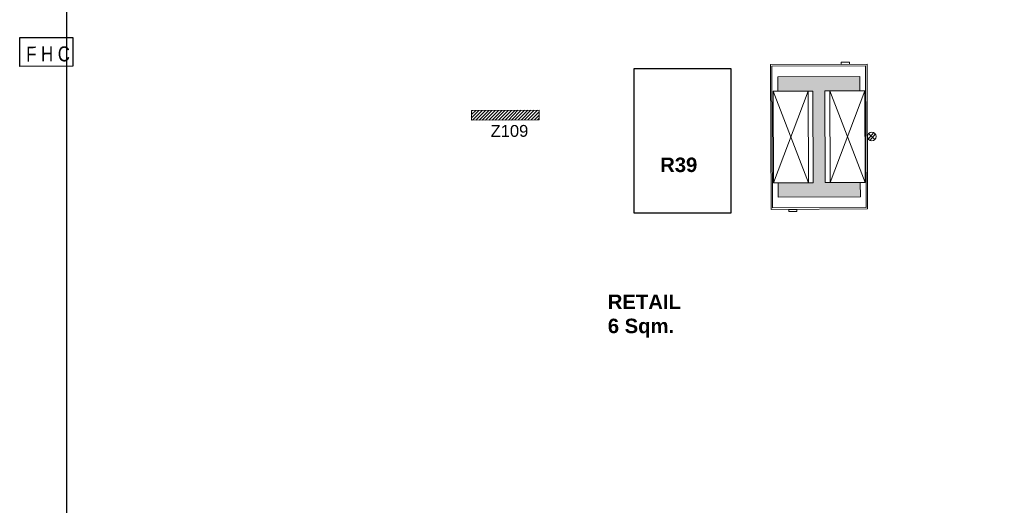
# Model space of a CAD drawing. Header units: millimetres. Extents: x 21148.2 to 21239.2, y 30135 to 30201.8.
# Tile 139 of 189: x 21148.2 to 21168.6, y 30178.8 to 30188.9. Entities that reach past the tile are written whole.
import ezdxf
from ezdxf.enums import TextEntityAlignment as Align

# ---------------------------------------------------------------- set-up
doc = ezdxf.new("R2010")
doc.units = ezdxf.units.MM
doc.linetypes.add('Existing Modification Level 0$0$RETAIL-PTB LEVEL 0$0$ACAD_ISO04W100', pattern=[30, 24, -3, 0, -3])
for name, color, linetype, lineweight in [('AR-T1E-20-L1$0$BIAL - T1E - LT - 001 - AR - DWG - 0134 & 138$0$EAST COLUMN-PTB LEVEL 1$0$$0$A-DETL-PATT', 7, 'Continuous', 13), ('AR-T1E-20-L1$0$BIAL - T1E - LT - 001 - AR - DWG - 0134 & 138$0$EAST COLUMN-PTB LEVEL 1$0$A-COL-PATT', 7, 'Continuous', 13), ('AR-T1E-20-L1$0$BIAL - T1E - LT - 001 - AR - DWG - 0134 & 138$0$EAST COLUMN-PTB LEVEL 1$0$A-COLS', 7, 'Continuous', 13), ('AR-T1E-20-L1$0$BIAL - T1E - LT - 001 - AR - DWG - 0134 & 138$0$EAST PTB LEVEL 1-FIRE EXTING$0$EAST PTB LEVEL 1-FIRE EXTING$0$F-EXTG', 7, 'Continuous', 13), ('AR-T1E-20-L1$0$BIAL - T1E - LT - 001 - AR - DWG - 0134 & 138$0$EAST PTB LVL 1-FIRE HOSE BOX$0$A-ANNO-TEXT', 7, 'Continuous', 13), ('AR-T1E-20-L1$0$BIAL - T1E - LT - 001 - AR - DWG - 0134 & 138$0$EAST PTB LVL 1-FLOOR CUT-OUTS$0$A-FLOR-CUTO', 7, 'Continuous', 13), ('AR-T1E-20-L1$0$BIAL - T1E - LT - 001 - AR - DWG - 0134 & 138$0$EAST PTB LVL 1-ICT$0$WiFi', 7, 'Continuous', 13), ('AR-T1E-20-L1$0$IMPROVEMENTS - ENHANCE PTB LVL 1 - STEEL COLUMNS$0$EAST PTB LVL 1 - ADVERT$0$1$0$EAST  PTB LEVEL 1-ADVERTISE$0$Adver', 7, 'Continuous', 13), ('AR-T1E-20-L1$0$IMPROVEMENTS - ENHANCE PTB LVL 1 - STEEL COLUMNS$0$I-ANNO-XREF', 7, 'Continuous', 13), ('Existing Modification Level 0$0$RETAIL-PTB LEVEL 0$0$A-RETAIL', 7, 'Continuous', 60)]:
    doc.layers.add(name, color=color, linetype=linetype, lineweight=lineweight)
doc.styles.add('AR-T1E-20-L1$0$BIAL - T1E - LT - 001 - AR - DWG - 0134 & 138$0$EAST PTB LVL 1-FIRE HOSE BOX$0$2.5 Arial_regular_annotative', font='arial.ttf', dxfattribs={"width": 0.8, "height": 2.5})
doc.styles.add('AR-T1E-20-L1$0$IMPROVEMENTS - ENHANCE PTB LVL 1 - STEEL COLUMNS$0$EAST PTB LVL 1 - ADVERT$0$1$0$EAST  PTB LEVEL 1-ADVERTISE$0$Standard', font='arial.ttf')
doc.styles.get("Standard").update_dxf_attribs({"font": 'arial.ttf'})

# ---------------------------------------------------------------- blocks, each defined once
blk = doc.blocks.new('AR-T1E-20-L1$0$BIAL - T1E - LT - 001 - AR - DWG - 0134 & 138$0$EAST PTB LVL 1-FIRE HOSE BOX$0$A$C039E453A')
blk.add_lwpolyline([(1100, 600), (1100, 0), (0, 0), (0, 600)], close=True)
at = {"layer": 'AR-T1E-20-L1$0$BIAL - T1E - LT - 001 - AR - DWG - 0134 & 138$0$EAST PTB LVL 1-FIRE HOSE BOX$0$A-ANNO-TEXT', "style": 'AR-T1E-20-L1$0$BIAL - T1E - LT - 001 - AR - DWG - 0134 & 138$0$EAST PTB LVL 1-FIRE HOSE BOX$0$2.5 Arial_regular_annotative', "width": 0.8}
blk.add_text('F H C', height=310.6, dxfattribs=at).set_placement((586, 259), align=Align.MIDDLE)
blk = doc.blocks.new('AR-T1E-20-L1$0$BIAL - T1E - LT - 001 - AR - DWG - 0134 & 138$0$EAST PTB LVL 1-FIRE HOSE BOX')
blk.add_blockref('AR-T1E-20-L1$0$BIAL - T1E - LT - 001 - AR - DWG - 0134 & 138$0$EAST PTB LVL 1-FIRE HOSE BOX$0$A$C039E453A', (224500, -22477))
blk = doc.blocks.new('*U98')
at = {"ltscale": 0.25}
blk.add_lwpolyline([(85, -22.5), (85, 22.5), (-85, 22.5), (-85, -22.5)], close=True, dxfattribs=at)
blk = doc.blocks.new('*U345')
at = {"ltscale": 0.25}
blk.add_lwpolyline([(-22.5, -85), (22.5, -85), (22.5, 85), (-22.5, 85)], close=True, dxfattribs=at)
blk = doc.blocks.new('AR-T1E-20-L1$0$BIAL - T1E - LT - 001 - AR - DWG - 0134 & 138$0$EAST PTB LEVEL 1-FIRE EXTING$0$EAST PTB LEVEL 1-FIRE EXTING$0$N WT-9ltrs')
for p, q in [((-0.5, -0.35), (0.27, 0.54)), ((-0.43, 0.43), (0.43, -0.43)), ((-0.28, -0.54), (0.49, 0.35))]:
    blk.add_line(p, q)
blk.add_circle((0, 0), 0.605)
blk = doc.blocks.new('AR-T1E-20-L1$0$IMPROVEMENTS - ENHANCE PTB LVL 1 - STEEL COLUMNS$0$EAST PTB LVL 1 - ADVERT')
at = {"layer": 'AR-T1E-20-L1$0$IMPROVEMENTS - ENHANCE PTB LVL 1 - STEEL COLUMNS$0$EAST PTB LVL 1 - ADVERT$0$1$0$EAST  PTB LEVEL 1-ADVERTISE$0$Adver'}
h = blk.add_hatch(dxfattribs=at)
h.set_pattern_fill('ANSI31', color=256, scale=15, style=0)
h.set_pattern_definition([(45, (-594.42, 0), (-33.67596, 33.67596), [])])
h.paths.add_polyline_path([(235255, -23426), (235255, -23626), (233855, -23626), (233855, -23426)])
blk.add_lwpolyline([(233855, -23426), (235255, -23426), (235255, -23626), (233855, -23626)], close=True, dxfattribs=at)
at = {"layer": 'AR-T1E-20-L1$0$IMPROVEMENTS - ENHANCE PTB LVL 1 - STEEL COLUMNS$0$EAST PTB LVL 1 - ADVERT$0$1$0$EAST  PTB LEVEL 1-ADVERTISE$0$Adver', "style": 'AR-T1E-20-L1$0$IMPROVEMENTS - ENHANCE PTB LVL 1 - STEEL COLUMNS$0$EAST PTB LVL 1 - ADVERT$0$1$0$EAST  PTB LEVEL 1-ADVERTISE$0$Standard'}
blk.add_text('Z109', height=245, dxfattribs=at).set_placement((234247, -23975))

msp = doc.modelspace()

# ---------------------------------------------------------------- hatches: boundary and pattern name
at = {"layer": 'AR-T1E-20-L1$0$BIAL - T1E - LT - 001 - AR - DWG - 0134 & 138$0$EAST COLUMN-PTB LEVEL 1$0$A-COL-PATT'}
msp.add_hatch(color=256, dxfattribs=at).paths.add_polyline_path([(21165.605, 30185.536), (21164.88, 30185.533), (21164.873, 30187.433), (21165.598, 30187.436), (21165.596, 30187.736), (21163.896, 30187.729), (21163.898, 30187.429), (21164.623, 30187.432), (21164.63, 30185.532), (21163.905, 30185.529), (21163.906, 30185.229), (21165.606, 30185.236)])

# ---------------------------------------------------------------- linework, layer by layer
msp.add_lwpolyline([(21149.169, 30201.831), (21233.369, 30201.831), (21233.369, 30147.204), (21149.169, 30147.204)], close=True)
at = {"layer": 'AR-T1E-20-L1$0$BIAL - T1E - LT - 001 - AR - DWG - 0134 & 138$0$EAST COLUMN-PTB LEVEL 1$0$$0$A-DETL-PATT'}
for points in [[(21163.745, 30187.979), (21165.745, 30187.987), (21165.757, 30184.987), (21163.757, 30184.979)], [(21163.776, 30187.949), (21165.716, 30187.957), (21165.727, 30185.017), (21163.787, 30185.009)]]:
    msp.add_lwpolyline(points, close=True, dxfattribs=at)
at = {"layer": 'AR-T1E-20-L1$0$BIAL - T1E - LT - 001 - AR - DWG - 0134 & 138$0$EAST COLUMN-PTB LEVEL 1$0$A-COLS'}
for p, q in [((21165.596, 30187.736), (21163.896, 30187.729)), ((21163.896, 30187.729), (21163.898, 30187.429)), ((21165.598, 30187.436), (21165.596, 30187.736)), ((21163.898, 30187.429), (21164.623, 30187.432)), ((21164.623, 30187.432), (21164.63, 30185.532)), ((21164.873, 30187.433), (21165.598, 30187.436)), ((21164.88, 30185.533), (21164.873, 30187.433)), ((21164.63, 30185.532), (21163.905, 30185.529)), ((21163.905, 30185.529), (21163.906, 30185.229)), ((21165.605, 30185.536), (21164.88, 30185.533)), ((21165.606, 30185.236), (21165.605, 30185.536)), ((21163.906, 30185.229), (21165.606, 30185.236))]:
    msp.add_line(p, q, dxfattribs=at)
at = {"layer": 'AR-T1E-20-L1$0$BIAL - T1E - LT - 001 - AR - DWG - 0134 & 138$0$EAST PTB LVL 1-FLOOR CUT-OUTS$0$A-FLOR-CUTO', "ltscale": 0.2}
for p, q in [((21163.798, 30187.429), (21164.53, 30185.532)), ((21163.805, 30185.529), (21164.523, 30187.432)), ((21164.973, 30187.434), (21165.705, 30185.536)), ((21164.98, 30185.534), (21165.698, 30187.436))]:
    msp.add_line(p, q, dxfattribs=at)
at = {"layer": 'AR-T1E-20-L1$0$BIAL - T1E - LT - 001 - AR - DWG - 0134 & 138$0$EAST PTB LVL 1-FLOOR CUT-OUTS$0$A-FLOR-CUTO'}
for points in [[(21164.523, 30187.432), (21163.798, 30187.429), (21163.805, 30185.529), (21164.53, 30185.532)], [(21165.698, 30187.436), (21164.973, 30187.434), (21164.98, 30185.534), (21165.705, 30185.536)]]:
    msp.add_lwpolyline(points, close=True, dxfattribs=at)
at = {"layer": 'Existing Modification Level 0$0$RETAIL-PTB LEVEL 0$0$A-RETAIL', "linetype": 'Existing Modification Level 0$0$RETAIL-PTB LEVEL 0$0$ACAD_ISO04W100', "lineweight": -2, "ltscale": 0.2}
msp.add_lwpolyline([(21162.921, 30187.9), (21162.921, 30184.9), (21160.921, 30184.9), (21160.921, 30187.9)], close=True, dxfattribs=at)

# ---------------------------------------------------------------- block references
at = {"xscale": 0.001, "yscale": 0.001, "zscale": 0.001, "rotation": 0.2299050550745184}
msp.add_blockref('AR-T1E-20-L1$0$BIAL - T1E - LT - 001 - AR - DWG - 0134 & 138$0$EAST PTB LVL 1-FIRE HOSE BOX', (20923.607, 30209.515), dxfattribs=at)
at = {"layer": 'AR-T1E-20-L1$0$BIAL - T1E - LT - 001 - AR - DWG - 0134 & 138$0$EAST PTB LEVEL 1-FIRE EXTING$0$EAST PTB LEVEL 1-FIRE EXTING$0$F-EXTG', "xscale": 0.151200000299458, "yscale": 0.151200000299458, "zscale": 0.151200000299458, "rotation": 0.2299050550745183}
msp.add_blockref('AR-T1E-20-L1$0$BIAL - T1E - LT - 001 - AR - DWG - 0134 & 138$0$EAST PTB LEVEL 1-FIRE EXTING$0$EAST PTB LEVEL 1-FIRE EXTING$0$N WT-9ltrs', (21165.843, 30186.489), dxfattribs=at)
at = {"layer": 'AR-T1E-20-L1$0$BIAL - T1E - LT - 001 - AR - DWG - 0134 & 138$0$EAST PTB LVL 1-ICT$0$WiFi', "xscale": 0.001, "yscale": 0.001, "zscale": 0.001}
for name, p, rotation in [('*U345', (21165.295, 30188.007), 270.2299050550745), ('*U98', (21164.208, 30184.955), 0.2299050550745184)]:
    msp.add_blockref(name, p, dxfattribs=dict(at, rotation=rotation))
at = {"layer": 'AR-T1E-20-L1$0$IMPROVEMENTS - ENHANCE PTB LVL 1 - STEEL COLUMNS$0$I-ANNO-XREF', "xscale": 0.001, "yscale": 0.001, "zscale": 0.001, "rotation": 0.2299050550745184}
msp.add_blockref('AR-T1E-20-L1$0$IMPROVEMENTS - ENHANCE PTB LVL 1 - STEEL COLUMNS$0$EAST PTB LVL 1 - ADVERT', (20923.607, 30209.515), dxfattribs=at)

# ---------------------------------------------------------------- texts
at = {"char_height": 0.3, "width": 51.9285, "attachment_point": 1}
for s, insert in [('{\\fArial|b1|i0|c0|p34;R39}', (21161.46, 30186.052)), ('{\\fArial|b1|i0|c0|p34;RETAIL^J6 Sqm.}', (21160.375, 30183.213))]:
    msp.add_mtext(s, dxfattribs=dict(at, insert=insert))

doc.saveas('drawing.dxf')
